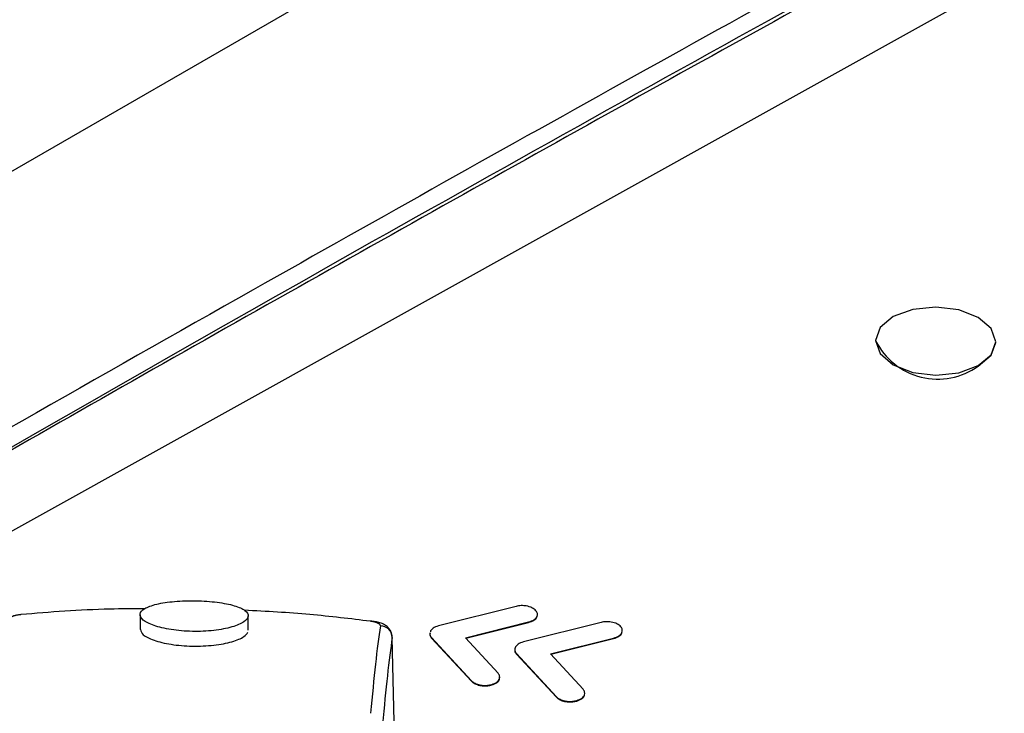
# Model space of a CAD drawing. Header units: millimetres. Extents: x -0.201 to 0.721, y -0.195 to 0.483.
# Tile 183 of 188: x 0.572 to 0.588, y 0.439 to 0.451. Entities that reach past the tile are written whole.
import ezdxf

# ---------------------------------------------------------------- set-up
doc = ezdxf.new("R2010")
doc.units = ezdxf.units.MM

msp = doc.modelspace()

# ---------------------------------------------------------------- linework, layer by layer
at = {"color": 7, "linetype": 'Continuous', "lineweight": 25}
for p, q in [((0.547798, 0.434275), (0.602872, 0.466069)), ((0.605062, 0.460634), (0.550836, 0.430479)), ((0.586126, 0.44529), (0.586126, 0.445282)), ((0.588126, 0.445252), (0.588126, 0.44526)), ((0.580143, 0.44086), (0.578852, 0.440535)), ((0.573889, 0.440721), (0.573889, 0.440476)), ((0.575689, 0.440461), (0.575689, 0.440704)), ((0.579302, 0.440336), (0.580353, 0.4406)), ((0.579308, 0.440329), (0.580353, 0.440592)), ((0.581558, 0.440593), (0.580267, 0.440268)), ((0.580353, 0.4406), (0.580353, 0.440592)), ((0.578251, 0.432738), (0.578084, 0.440341)), ((0.578721, 0.440453), (0.578718, 0.440437)), ((0.578736, 0.440341), (0.579402, 0.439622)), ((0.578736, 0.440341), (0.578736, 0.440333)), ((0.578736, 0.440333), (0.579402, 0.439614)), ((0.579844, 0.43975), (0.579302, 0.440336)), ((0.580716, 0.440069), (0.581767, 0.440333)), ((0.580722, 0.440062), (0.581766, 0.440325)), ((0.581767, 0.440333), (0.581766, 0.440325)), ((0.58015, 0.440074), (0.580816, 0.439355)), ((0.58015, 0.440074), (0.58015, 0.440066)), ((0.58015, 0.440066), (0.580816, 0.439347)), ((0.581258, 0.439483), (0.580716, 0.440069)), ((0.579402, 0.439622), (0.579402, 0.439614)), ((0.579446, 0.439588), (0.579446, 0.439579)), ((0.57974, 0.43956), (0.57974, 0.439551)), ((0.580816, 0.439355), (0.580816, 0.439347)), ((0.58086, 0.43932), (0.58086, 0.439312)), ((0.581154, 0.439293), (0.581154, 0.439284))]:
    msp.add_line(p, q, dxfattribs=at)
at = {"color": 7, "linetype": 'Continuous', "lineweight": 25, "flags": 128}
for points in [[(0.587833, 0.444867), (0.58805, 0.445049), (0.588126, 0.445265), (0.58805, 0.445483), (0.587833, 0.445669), (0.587509, 0.445795), (0.587126, 0.445842), (0.586743, 0.445803), (0.586419, 0.445683), (0.586202, 0.445501), (0.586126, 0.445285), (0.586202, 0.445067), (0.586419, 0.444881), (0.586743, 0.444755), (0.587126, 0.444708), (0.587509, 0.444747), (0.587833, 0.444867)], [(0.587833, 0.444859), (0.58805, 0.44504), (0.588126, 0.445252)], [(0.571886, 0.440727), (0.571894, 0.440727), (0.571906, 0.440722)], [(0.577745, 0.440615), (0.577734, 0.440615), (0.57772, 0.440611)]]:
    msp.add_lwpolyline(points, dxfattribs=at)
at = {"color": 7, "linetype": 'Continuous', "lineweight": 25}
for centre, radius, start, end in [((0.587159, 0.445795), 0.0011536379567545, 206.416706, 305.73805), ((0.577885, 0.440337), 0.000198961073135, 1.24579, 89.596039)]:
    msp.add_arc(centre, radius, start, end, dxfattribs=at)
for centre, major_axis, ratio, start_param, end_param in [((0.578004, 0.414764), (0.0001311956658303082, 0.02660905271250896), 0.037004, 0.2516401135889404, 0.4184168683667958), ((0.578204, 0.414763), (0.0001273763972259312, 0.02640908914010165), 0.03708, 0.2516350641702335, 0.4184118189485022)]:
    msp.add_ellipse(centre, major_axis=major_axis, ratio=ratio, start_param=start_param, end_param=end_param, dxfattribs=at)
for points, knots in [([(0.538388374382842, 0.4329744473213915), (0.5416604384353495, 0.4349726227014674), (0.5482050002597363, 0.4389692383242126), (0.5612970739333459, 0.4467500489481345), (0.5767377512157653, 0.4556345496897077), (0.5945161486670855, 0.4654611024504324), (0.6057396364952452, 0.4713452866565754), (0.611352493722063, 0.474287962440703)], [0, 0, 0, 0, 0.1343739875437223, 0.2687657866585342, 0.5376709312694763, 0.7687896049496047, 0.9999999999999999, 0.9999999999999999, 0.9999999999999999, 0.9999999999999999]), ([(0.5407009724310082, 0.4325611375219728), (0.5411249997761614, 0.4328252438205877), (0.5465441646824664, 0.4362005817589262), (0.5570061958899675, 0.4425586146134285), (0.5721820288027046, 0.4513651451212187), (0.5874717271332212, 0.4598501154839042), (0.5977615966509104, 0.4652004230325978), (0.6029073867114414, 0.4678760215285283)], [0, 0, 0, 0, 0.0207649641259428, 0.2653809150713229, 0.510071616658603, 0.7549950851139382, 1, 1, 1, 1]), ([(0.6044920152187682, 0.4618022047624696), (0.6034487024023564, 0.4612520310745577), (0.6014579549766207, 0.4602022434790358), (0.5984672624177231, 0.4586093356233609), (0.5941625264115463, 0.4563016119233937), (0.5865800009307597, 0.4521830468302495), (0.5748691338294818, 0.4456642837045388), (0.5643791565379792, 0.4396230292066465), (0.556971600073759, 0.4352643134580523), (0.5540660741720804, 0.4335379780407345), (0.5516862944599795, 0.4321228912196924), (0.549935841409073, 0.4310564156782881), (0.5484574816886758, 0.430216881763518), (0.5477702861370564, 0.4295980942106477), (0.5476574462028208, 0.429345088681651), (0.5476277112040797, 0.429278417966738)], [0, 0, 0, 0, 0.0545915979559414, 0.1041663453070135, 0.1564019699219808, 0.2797083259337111, 0.500607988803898, 0.768491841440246, 0.8279789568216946, 0.8876777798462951, 0.9205180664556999, 0.9520160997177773, 0.9802382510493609, 0.994792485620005, 0.9999999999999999, 0.9999999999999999, 0.9999999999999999, 0.9999999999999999]), ([(0.5491099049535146, 0.430253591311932), (0.5584131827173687, 0.4357542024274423), (0.5729272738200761, 0.4443357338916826), (0.5897339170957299, 0.4536012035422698), (0.5982446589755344, 0.4581793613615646), (0.6019910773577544, 0.4601672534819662), (0.6036397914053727, 0.4610382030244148), (0.6044328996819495, 0.461455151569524), (0.604781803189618, 0.4616392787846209), (0.604935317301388, 0.4617202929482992)], [0, 0, 0, 0, 0.4998351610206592, 0.7797953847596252, 0.9030815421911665, 0.9573511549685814, 0.9812338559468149, 0.9917430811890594, 1, 1, 1, 1]), ([(0.605006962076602, 0.4617026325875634), (0.6041099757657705, 0.4612274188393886), (0.6013791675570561, 0.4597806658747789), (0.594980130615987, 0.4563757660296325), (0.5876413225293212, 0.4523790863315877), (0.5784661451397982, 0.4472832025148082), (0.5711248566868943, 0.4431226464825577), (0.563783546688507, 0.4388799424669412), (0.5585026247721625, 0.4357877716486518), (0.5540167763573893, 0.4331311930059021), (0.5513663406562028, 0.4315440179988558), (0.5503260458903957, 0.4309210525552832)], [0, 0, 0, 0, 0.0492403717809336, 0.1499086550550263, 0.3512484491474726, 0.4519167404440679, 0.6532565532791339, 0.7539248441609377, 0.8545931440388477, 0.9429278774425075, 1, 1, 1, 1]), ([(0.5739640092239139, 0.4408197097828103), (0.5737707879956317, 0.4408187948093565), (0.5733201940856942, 0.4408166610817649), (0.5726285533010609, 0.4407832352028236), (0.5721481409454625, 0.4407427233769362), (0.5719063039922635, 0.440722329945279)], [0, 0, 0, 0, 0.2715745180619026, 0.6333145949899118, 1, 1, 1, 1]), ([(0.5748187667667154, 0.4409531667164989), (0.5747578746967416, 0.440953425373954), (0.5746361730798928, 0.4409539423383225), (0.5744605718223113, 0.4409430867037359), (0.5743000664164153, 0.4409241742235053), (0.5741147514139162, 0.4408882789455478), (0.5739459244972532, 0.44082591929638), (0.5738678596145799, 0.4407326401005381), (0.5739205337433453, 0.4406317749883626), (0.5740730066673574, 0.4405527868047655), (0.574249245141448, 0.4405018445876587), (0.5744044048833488, 0.4404713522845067), (0.5745765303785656, 0.4404508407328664), (0.5747581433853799, 0.4404414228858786), (0.5749410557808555, 0.4404437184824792), (0.5751169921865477, 0.4404576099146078), (0.5752785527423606, 0.4404819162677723), (0.5754653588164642, 0.4405260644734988), (0.5756350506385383, 0.4405989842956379), (0.5757104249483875, 0.4406975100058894), (0.5756549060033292, 0.4407932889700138), (0.5755026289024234, 0.4408617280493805), (0.5753278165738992, 0.440904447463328), (0.5751732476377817, 0.4409293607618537), (0.5750014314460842, 0.4409469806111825), (0.5748797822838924, 0.4409511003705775), (0.5748187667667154, 0.4409531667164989)], [0, 0, 0, 0, 0.03132744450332, 0.0626124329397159, 0.0939846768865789, 0.1253091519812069, 0.1877217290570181, 0.2500989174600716, 0.312415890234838, 0.3746719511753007, 0.405947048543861, 0.4372086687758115, 0.4685524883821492, 0.4998194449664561, 0.5311774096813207, 0.5625023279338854, 0.5938134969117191, 0.6251988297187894, 0.6875746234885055, 0.7499488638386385, 0.8123050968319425, 0.8746071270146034, 0.9059412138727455, 0.9371802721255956, 0.9684915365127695, 1, 1, 1, 1]), ([(0.5777204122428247, 0.4406113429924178), (0.5773884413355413, 0.4406524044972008), (0.5767191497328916, 0.4407351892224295), (0.57599091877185, 0.4407752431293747), (0.5756238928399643, 0.4407954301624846)], [0, 0, 0, 0, 0.4960033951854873, 1, 1, 1, 1]), ([(0.5804752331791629, 0.4407869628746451), (0.5804553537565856, 0.4408051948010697), (0.5804162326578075, 0.4408410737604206), (0.5803215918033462, 0.4408680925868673), (0.580226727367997, 0.4408750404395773), (0.5801715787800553, 0.4408648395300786), (0.5801434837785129, 0.4408596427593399)], [0, 0, 0, 0, 0.2830529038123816, 0.5570252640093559, 0.7743301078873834, 1, 1, 1, 1]), ([(0.5719063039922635, 0.440722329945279), (0.5719001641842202, 0.440721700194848), (0.571885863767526, 0.4407202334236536), (0.5718645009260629, 0.4407173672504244), (0.5718422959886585, 0.440713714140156), (0.5718214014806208, 0.4407094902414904), (0.5718020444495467, 0.44070473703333), (0.571784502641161, 0.4406995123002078), (0.5717688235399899, 0.4406938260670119), (0.5717551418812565, 0.4406877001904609), (0.5717437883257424, 0.4406812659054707), (0.5717348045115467, 0.4406746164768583), (0.5717281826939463, 0.4406677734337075), (0.5717236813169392, 0.4406606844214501), (0.5717227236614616, 0.4406558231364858), (0.5717222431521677, 0.4406533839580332)], [0, 0, 0, 0, 0.0562494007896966, 0.1310122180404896, 0.2064149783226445, 0.2837822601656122, 0.3617996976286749, 0.4400258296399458, 0.5188666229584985, 0.5995900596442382, 0.680938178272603, 0.7593206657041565, 0.8382422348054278, 0.9188370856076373, 1, 1, 1, 1]), ([(0.5803529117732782, 0.44059179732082), (0.5803842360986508, 0.44060280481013), (0.5804458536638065, 0.4406244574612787), (0.5804899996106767, 0.4406691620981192), (0.5804924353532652, 0.4406963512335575), (0.5804930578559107, 0.4407032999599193)], [0, 0, 0, 0, 0.4349542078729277, 0.8555912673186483, 1, 1, 1, 1]), ([(0.5803530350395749, 0.4406000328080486), (0.5803848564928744, 0.4406110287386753), (0.5804474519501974, 0.4406326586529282), (0.5804932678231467, 0.4406859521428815), (0.5805037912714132, 0.4407395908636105), (0.5804848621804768, 0.4407709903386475), (0.5804752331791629, 0.4407869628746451)], [0, 0, 0, 0, 0.2836329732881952, 0.557929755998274, 0.775124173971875, 1, 1, 1, 1]), ([(0.573894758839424, 0.440476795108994), (0.5739026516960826, 0.4404469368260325), (0.5739192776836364, 0.4403840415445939), (0.5740739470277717, 0.4403077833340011), (0.5742490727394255, 0.4402568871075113), (0.5744044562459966, 0.4402263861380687), (0.5745765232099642, 0.440205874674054), (0.5747580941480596, 0.4401964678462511), (0.5749410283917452, 0.4401987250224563), (0.5751169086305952, 0.4402126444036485), (0.5752786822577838, 0.4402369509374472), (0.5754647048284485, 0.4402810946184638), (0.57562408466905, 0.4403473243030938), (0.5756649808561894, 0.4404045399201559), (0.5756827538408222, 0.4404294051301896)], [0, 0, 0, 0, 0.1173748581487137, 0.2472454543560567, 0.3124875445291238, 0.3777015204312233, 0.4430869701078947, 0.5083120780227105, 0.5736709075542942, 0.6390769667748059, 0.7043943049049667, 0.7698663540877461, 0.8999867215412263, 1, 1, 1, 1]), ([(0.5778861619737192, 0.4405357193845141), (0.5778863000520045, 0.4405377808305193), (0.5778865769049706, 0.4405419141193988), (0.5778847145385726, 0.4405482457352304), (0.577881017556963, 0.4405546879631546), (0.5778751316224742, 0.4405612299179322), (0.5778671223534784, 0.4405677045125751), (0.5778572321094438, 0.4405738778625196), (0.5778457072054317, 0.4405796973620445), (0.5778326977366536, 0.4405851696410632), (0.577817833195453, 0.440590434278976), (0.5778013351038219, 0.4405953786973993), (0.5777833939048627, 0.4405999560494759), (0.5777640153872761, 0.4406041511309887), (0.5777431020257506, 0.4406080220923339), (0.5777279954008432, 0.4406102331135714), (0.5777204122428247, 0.4406113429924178)], [0, 0, 0, 0, 0.0684153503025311, 0.1371757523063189, 0.2105919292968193, 0.2844442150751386, 0.359688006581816, 0.4354232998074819, 0.5048881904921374, 0.5747647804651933, 0.6459736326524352, 0.7176611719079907, 0.786962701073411, 0.8567430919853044, 0.9280885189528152, 1, 1, 1, 1]), ([(0.5780810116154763, 0.4403368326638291), (0.5780821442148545, 0.4403430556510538), (0.5780885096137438, 0.4403780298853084), (0.5780672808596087, 0.4404387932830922), (0.5780250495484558, 0.4405024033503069), (0.5779664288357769, 0.440549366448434), (0.5778814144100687, 0.4405904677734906), (0.5777982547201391, 0.4406055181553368), (0.5777452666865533, 0.4406151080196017)], [0, 0, 0, 0, 0.0360773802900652, 0.202760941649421, 0.3449010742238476, 0.487911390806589, 0.6737052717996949, 1, 1, 1, 1]), ([(0.5788524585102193, 0.4405354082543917), (0.5788195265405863, 0.4405241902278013), (0.5787606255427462, 0.4405041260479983), (0.5787327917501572, 0.4404687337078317), (0.5787205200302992, 0.4404531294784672)], [0, 0, 0, 0, 0.5591071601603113, 0.9999999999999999, 0.9999999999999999, 0.9999999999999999, 0.9999999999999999]), ([(0.5818893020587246, 0.44051996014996), (0.5818692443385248, 0.4405381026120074), (0.5818297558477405, 0.4405738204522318), (0.5817352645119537, 0.4406007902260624), (0.581640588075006, 0.4406078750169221), (0.5815855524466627, 0.4405977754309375), (0.5815575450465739, 0.4405926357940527)], [0, 0, 0, 0, 0.2832591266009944, 0.5576643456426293, 0.7748972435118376, 0.9999999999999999, 0.9999999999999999, 0.9999999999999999, 0.9999999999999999]), ([(0.5817666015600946, 0.4403327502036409), (0.5817984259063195, 0.4403437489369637), (0.5818610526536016, 0.4403653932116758), (0.5819069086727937, 0.440418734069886), (0.5819175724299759, 0.4404724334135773), (0.5818988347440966, 0.4405039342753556), (0.5818893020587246, 0.44051996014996)], [0, 0, 0, 0, 0.2833301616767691, 0.5575620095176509, 0.7749123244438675, 1, 1, 1, 1]), ([(0.5787138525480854, 0.4404083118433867), (0.5787111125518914, 0.4403992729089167), (0.5787032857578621, 0.4403734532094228), (0.5787231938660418, 0.4403490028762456), (0.5787361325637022, 0.4403331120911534)], [0, 0, 0, 0, 0.3500789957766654, 1, 1, 1, 1]), ([(0.578713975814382, 0.4404165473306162), (0.5787112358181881, 0.4404075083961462), (0.5787034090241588, 0.4403816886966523), (0.5787233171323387, 0.4403572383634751), (0.5787362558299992, 0.4403413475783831)], [0, 0, 0, 0, 0.3500789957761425, 1, 1, 1, 1]), ([(0.5817664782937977, 0.4403245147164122), (0.5817978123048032, 0.4403355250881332), (0.5818594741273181, 0.4403571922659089), (0.5819036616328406, 0.4404020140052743), (0.5819061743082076, 0.4404293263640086), (0.5819068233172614, 0.4404363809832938)], [0, 0, 0, 0, 0.4338492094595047, 0.8537666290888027, 1, 1, 1, 1]), ([(0.5801345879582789, 0.4401861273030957), (0.5801264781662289, 0.4401647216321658), (0.5801119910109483, 0.4401264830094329), (0.5801386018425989, 0.4400902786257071), (0.5801503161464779, 0.4400743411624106)], [0, 0, 0, 0, 0.5597918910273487, 1, 1, 1, 1]), ([(0.5802665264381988, 0.4402684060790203), (0.5802335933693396, 0.4402571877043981), (0.5801746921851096, 0.4402371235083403), (0.5801468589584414, 0.4402017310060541), (0.5801345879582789, 0.4401861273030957)], [0, 0, 0, 0, 0.5591240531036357, 1, 1, 1, 1]), ([(0.5801249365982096, 0.4401249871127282), (0.5801240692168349, 0.4401214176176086), (0.5801191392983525, 0.440101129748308), (0.5801361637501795, 0.4400819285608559), (0.5801501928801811, 0.4400661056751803)], [0, 0, 0, 0, 0.1759423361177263, 1, 1, 1, 1]), ([(0.579739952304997, 0.4395513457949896), (0.5797703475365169, 0.4395633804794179), (0.5798300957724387, 0.4395870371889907), (0.5798726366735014, 0.4396402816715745), (0.5798709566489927, 0.439674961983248), (0.5798702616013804, 0.4396893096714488)], [0, 0, 0, 0, 0.377762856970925, 0.7425725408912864, 1, 1, 1, 1]), ([(0.5797400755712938, 0.4395595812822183), (0.5797707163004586, 0.4395716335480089), (0.5798309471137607, 0.4395953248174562), (0.5798715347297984, 0.4396499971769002), (0.579876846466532, 0.439703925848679), (0.5798549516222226, 0.4397347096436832), (0.5798438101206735, 0.4397503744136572)], [0, 0, 0, 0, 0.2839659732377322, 0.558194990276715, 0.7751812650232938, 1, 1, 1, 1]), ([(0.5794019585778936, 0.4396137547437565), (0.5794091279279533, 0.4396067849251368), (0.5794217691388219, 0.4395944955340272), (0.579438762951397, 0.4395840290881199), (0.5794461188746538, 0.4395794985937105)], [0, 0, 0, 0, 0.5671410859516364, 1, 1, 1, 1]), ([(0.5794020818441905, 0.4396219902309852), (0.5794092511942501, 0.4396150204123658), (0.5794218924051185, 0.4396027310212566), (0.5794388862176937, 0.4395922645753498), (0.5794462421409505, 0.4395877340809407)], [0, 0, 0, 0, 0.567141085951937, 1, 1, 1, 1]), ([(0.5794461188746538, 0.4395794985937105), (0.5794691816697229, 0.4395686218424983), (0.5795150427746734, 0.4395469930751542), (0.5795966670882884, 0.4395349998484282), (0.579674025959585, 0.4395359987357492), (0.5797177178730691, 0.4395461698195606), (0.579739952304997, 0.4395513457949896)], [0, 0, 0, 0, 0.2783872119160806, 0.5535818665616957, 0.77282172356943, 1, 1, 1, 1]), ([(0.5794462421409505, 0.4395877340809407), (0.5794693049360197, 0.4395768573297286), (0.5795151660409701, 0.4395552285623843), (0.5795967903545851, 0.439543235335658), (0.5796741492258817, 0.4395442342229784), (0.5797178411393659, 0.4395544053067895), (0.5797400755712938, 0.4395595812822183)], [0, 0, 0, 0, 0.2783872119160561, 0.5535818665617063, 0.7728217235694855, 1, 1, 1, 1]), ([(0.5811541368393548, 0.4392925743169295), (0.5811846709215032, 0.43930457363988), (0.5812447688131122, 0.4393281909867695), (0.5812851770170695, 0.4393828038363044), (0.5812905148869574, 0.4394367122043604), (0.5812687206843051, 0.4394675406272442), (0.581257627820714, 0.4394832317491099)], [0, 0, 0, 0, 0.2831873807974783, 0.5573759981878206, 0.7747122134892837, 1, 1, 1, 1]), ([(0.5808157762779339, 0.4393466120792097), (0.5808228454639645, 0.4393395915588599), (0.5808353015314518, 0.4393272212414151), (0.5808523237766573, 0.439316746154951), (0.5808596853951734, 0.4393122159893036)], [0, 0, 0, 0, 0.5675295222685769, 1, 1, 1, 1]), ([(0.5808158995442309, 0.4393548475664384), (0.5808229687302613, 0.4393478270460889), (0.5808354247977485, 0.4393354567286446), (0.5808524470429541, 0.439324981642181), (0.5808598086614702, 0.4393204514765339)], [0, 0, 0, 0, 0.5675295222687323, 1, 1, 1, 1]), ([(0.5808598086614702, 0.4393204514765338), (0.5808828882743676, 0.4393095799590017), (0.5809288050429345, 0.4392879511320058), (0.5810105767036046, 0.439276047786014), (0.5810880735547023, 0.4392771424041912), (0.58113185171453, 0.4392873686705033), (0.5811541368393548, 0.4392925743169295)], [0, 0, 0, 0, 0.2780186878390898, 0.5531167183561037, 0.7725155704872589, 1, 1, 1, 1]), ([(0.5811540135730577, 0.4392843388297), (0.5811839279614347, 0.4392963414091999), (0.5812428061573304, 0.439319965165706), (0.5812816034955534, 0.4393634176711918), (0.5812819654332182, 0.439388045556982), (0.5812820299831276, 0.4393924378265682)], [0, 0, 0, 0, 0.4590562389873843, 0.9035251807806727, 0.9999999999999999, 0.9999999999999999, 0.9999999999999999, 0.9999999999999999]), ([(0.5808596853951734, 0.4393122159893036), (0.5808827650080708, 0.4393013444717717), (0.5809286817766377, 0.4392797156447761), (0.5810104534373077, 0.4392678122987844), (0.5810879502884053, 0.4392689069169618), (0.581131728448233, 0.4392791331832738), (0.5811540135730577, 0.4392843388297)], [0, 0, 0, 0, 0.2780186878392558, 0.5531167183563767, 0.7725155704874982, 1, 1, 1, 1])]:
    msp.add_open_spline(points, degree=3, knots=knots, dxfattribs=at)

doc.saveas('drawing.dxf')
